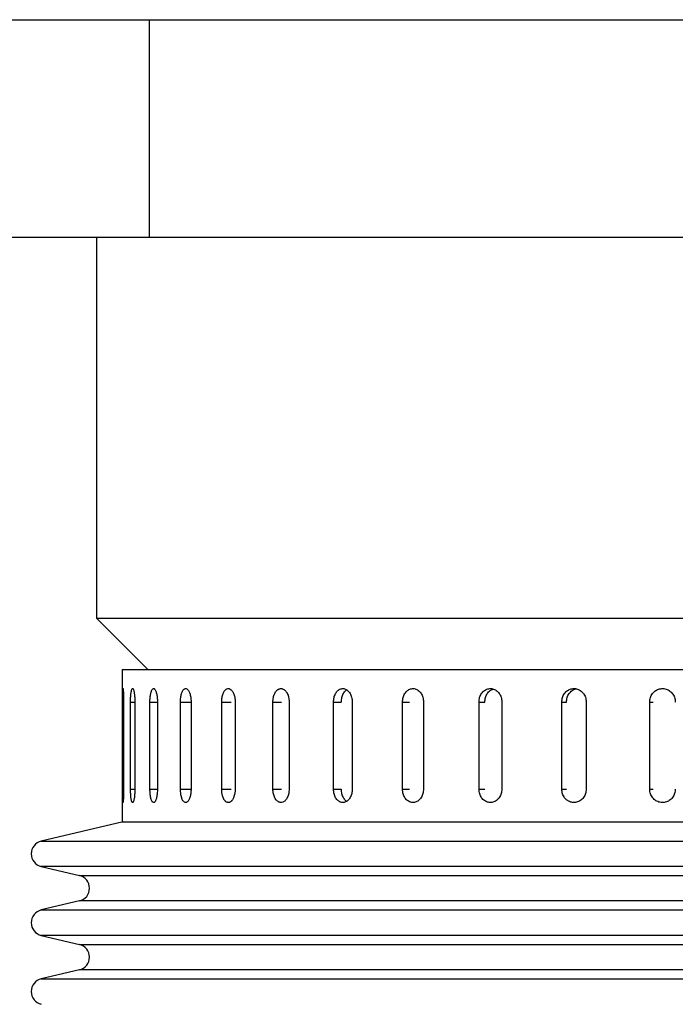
# Model space of a CAD drawing. Header units: inches. Extents: x 0.8 to 32, y -0.1 to 21.9.
# Tile 30 of 60: x 10.6 to 12.1, y 14.5 to 16.8. Entities that reach past the tile are written whole.
import ezdxf

# ---------------------------------------------------------------- set-up
doc = ezdxf.new("R2010")
doc.units = ezdxf.units.IN
doc.header["$MEASUREMENT"] = 0

msp = doc.modelspace()

# ---------------------------------------------------------------- linework, layer by layer
at = {"color": 7, "linetype": 'Continuous', "lineweight": 25}
for p, q in [((10.5086, 16.7809), (10.8805, 16.7809)), ((10.8805, 16.2809), (10.8805, 16.7809)), ((10.8805, 16.7809), (14.5086, 16.7809)), ((10.5086, 16.2809), (10.8805, 16.2809)), ((10.7586, 16.2809), (10.7586, 15.4059)), ((10.8805, 16.2809), (14.5086, 16.2809)), ((10.7586, 15.4059), (10.8766, 15.2879)), ((10.7586, 15.4059), (12.6337, 15.4059)), ((10.8181, 15.2879), (10.8181, 14.9379)), ((10.8181, 15.2879), (14.4491, 15.2879)), ((10.8186, 15.0129), (10.8186, 15.2129)), ((10.8186, 15.2129), (10.8212, 15.2129)), ((10.8212, 15.2129), (10.8212, 15.0129)), ((10.837, 15.0129), (10.837, 15.2129)), ((10.837, 15.2129), (10.847, 15.2129)), ((10.847, 15.2129), (10.847, 15.0129)), ((10.8816, 15.0129), (10.8816, 15.2129)), ((10.8816, 15.2129), (10.8989, 15.2129)), ((10.8989, 15.2129), (10.8989, 15.0129)), ((10.9518, 15.0129), (10.9518, 15.2129)), ((10.9518, 15.2129), (10.9747, 15.2129)), ((10.9761, 15.2129), (10.9761, 15.0129)), ((11.0465, 15.0129), (11.0465, 15.2129)), ((11.0465, 15.2129), (11.068, 15.2129)), ((11.0775, 15.2129), (11.0775, 15.0129)), ((11.1643, 15.0129), (11.1643, 15.2129)), ((11.1643, 15.2129), (11.1841, 15.2129)), ((11.2015, 15.2129), (11.2015, 15.0129)), ((11.3035, 15.0129), (11.3035, 15.2129)), ((11.3035, 15.2129), (11.3214, 15.2129)), ((11.3465, 15.2129), (11.3465, 15.0129)), ((11.4622, 15.0129), (11.4622, 15.2129)), ((11.4622, 15.2129), (11.4779, 15.2129)), ((11.5102, 15.2129), (11.5102, 15.0129)), ((11.6379, 15.0129), (11.6379, 15.2129)), ((11.6379, 15.2129), (11.6512, 15.2129)), ((11.6903, 15.2129), (11.6903, 15.0129)), ((11.8281, 15.0129), (11.8281, 15.2129)), ((11.8281, 15.2129), (11.8388, 15.2129)), ((11.8842, 15.2129), (11.8842, 15.0129)), ((12.0301, 15.0129), (12.0301, 15.2129)), ((12.0301, 15.2129), (12.038, 15.2129)), ((10.8186, 15.0129), (10.8212, 15.0129)), ((10.837, 15.0129), (10.847, 15.0129)), ((10.8816, 15.0129), (10.8989, 15.0129)), ((10.9518, 15.0129), (10.9747, 15.0129)), ((11.0465, 15.0129), (11.068, 15.0129)), ((11.1643, 15.0129), (11.1841, 15.0129)), ((11.3035, 15.0129), (11.3214, 15.0129)), ((11.4622, 15.0129), (11.4779, 15.0129)), ((11.6379, 15.0129), (11.6512, 15.0129)), ((11.8281, 15.0129), (11.8388, 15.0129)), ((12.0301, 15.0129), (12.038, 15.0129)), ((10.8199, 14.9379), (10.6319, 14.8934)), ((10.8181, 14.9379), (14.4491, 14.9379)), ((10.6319, 14.8934), (11.5249, 14.8934)), ((11.5249, 14.8934), (14.6354, 14.8934)), ((10.6319, 14.835), (10.7197, 14.8142)), ((14.6354, 14.835), (10.6319, 14.835)), ((10.7197, 14.8142), (11.5736, 14.8142)), ((11.5736, 14.8142), (14.5476, 14.8142)), ((10.7197, 14.7558), (10.6319, 14.7351)), ((14.5476, 14.7558), (10.7197, 14.7558)), ((10.6319, 14.7351), (11.5249, 14.7351)), ((11.5249, 14.7351), (14.6354, 14.7351)), ((10.6319, 14.6767), (10.7197, 14.6559)), ((14.6354, 14.6767), (10.6319, 14.6767)), ((10.7197, 14.6559), (11.5736, 14.6559)), ((11.5736, 14.6559), (14.5476, 14.6559)), ((10.7197, 14.5975), (10.6319, 14.5767)), ((14.5476, 14.5975), (10.7197, 14.5975)), ((10.6319, 14.5767), (11.5249, 14.5767)), ((11.5249, 14.5767), (14.6354, 14.5767))]:
    msp.add_line(p, q, dxfattribs=at)
for centre, start, end in [((10.6388, 14.8642), 103.3212, 256.6788), ((10.7128, 14.785), 283.3212, 76.6788), ((10.6388, 14.7059), 103.3212, 256.6788), ((10.7128, 14.6267), 283.3212, 76.6788), ((10.6388, 14.5475), 103.3212, 256.6788)]:
    msp.add_arc(centre, 0.03, start, end, dxfattribs=at)
for points, knots in [([(10.8186, 15.2129), (10.8186, 15.2146), (10.8187, 15.2181), (10.8187, 15.2232), (10.8187, 15.228), (10.8188, 15.2323), (10.8189, 15.2361), (10.819, 15.2393), (10.8192, 15.2417), (10.8194, 15.2433), (10.8196, 15.244), (10.8198, 15.2438), (10.82, 15.2428), (10.8202, 15.2409), (10.8205, 15.2382), (10.8207, 15.2348), (10.8209, 15.2308), (10.821, 15.2263), (10.8211, 15.2214), (10.8212, 15.2168), (10.8212, 15.214), (10.8212, 15.2129)], [0, 0, 0, 0, 0.05292, 0.107375, 0.160295, 0.214749, 0.267674, 0.322133, 0.375061, 0.429523, 0.482446, 0.536903, 0.58982, 0.644272, 0.697192, 0.751646, 0.804573, 0.859035, 0.911961, 0.966423, 1, 1, 1, 1]), ([(10.837, 15.2129), (10.8371, 15.2146), (10.8371, 15.2181), (10.8373, 15.2232), (10.8376, 15.228), (10.838, 15.2323), (10.8386, 15.2361), (10.8392, 15.2393), (10.8399, 15.2417), (10.8407, 15.2433), (10.8415, 15.244), (10.8423, 15.2438), (10.8432, 15.2428), (10.844, 15.2409), (10.8448, 15.2382), (10.8455, 15.2348), (10.846, 15.2308), (10.8465, 15.2263), (10.8468, 15.2214), (10.847, 15.2168), (10.847, 15.214), (10.847, 15.2129)], [0, 0, 0, 0, 0.05292, 0.107375, 0.160295, 0.214749, 0.267674, 0.322133, 0.375061, 0.429523, 0.482446, 0.536903, 0.58982, 0.644272, 0.697192, 0.751646, 0.804573, 0.859035, 0.911961, 0.966423, 1, 1, 1, 1]), ([(10.8816, 15.2129), (10.8817, 15.2146), (10.8817, 15.2181), (10.8821, 15.2232), (10.8826, 15.228), (10.8834, 15.2323), (10.8844, 15.2361), (10.8855, 15.2393), (10.8868, 15.2417), (10.8881, 15.2433), (10.8896, 15.244), (10.891, 15.2438), (10.8925, 15.2428), (10.8939, 15.2409), (10.8952, 15.2382), (10.8963, 15.2348), (10.8973, 15.2308), (10.8981, 15.2263), (10.8986, 15.2214), (10.8989, 15.2168), (10.8989, 15.214), (10.8989, 15.2129)], [0, 0, 0, 0, 0.05292, 0.107375, 0.160295, 0.214749, 0.267674, 0.322133, 0.375061, 0.429523, 0.482446, 0.536903, 0.58982, 0.644272, 0.697192, 0.751646, 0.804573, 0.859035, 0.911961, 0.966423, 1, 1, 1, 1]), ([(10.9518, 15.2129), (10.9518, 15.2146), (10.9519, 15.2181), (10.9524, 15.2232), (10.9532, 15.228), (10.9543, 15.2323), (10.9557, 15.2361), (10.9573, 15.2393), (10.9591, 15.2417), (10.961, 15.2433), (10.9631, 15.244), (10.9651, 15.2438), (10.9672, 15.2428), (10.9691, 15.2409), (10.9709, 15.2382), (10.9725, 15.2348), (10.9739, 15.2308), (10.9749, 15.2263), (10.9757, 15.2214), (10.976, 15.2174), (10.9761, 15.2145), (10.9761, 15.2134), (10.9761, 15.2129)], [0, 0, 0, 0, 0.0529193, 0.1073734, 0.1602927, 0.2147463, 0.2676704, 0.3221291, 0.3750562, 0.4295184, 0.4824402, 0.536897, 0.5898135, 0.6442644, 0.6971839, 0.7516376, 0.8045636, 0.8590245, 0.9119505, 0.9664117, 0.9831825, 1, 1, 1, 1]), ([(11.0465, 15.2129), (11.0466, 15.2164), (11.047, 15.2234), (11.0496, 15.2326), (11.0534, 15.2397), (11.0583, 15.2437), (11.0636, 15.2443), (11.0687, 15.2413), (11.0731, 15.2351), (11.0762, 15.2264), (11.0774, 15.2185), (11.0775, 15.214), (11.0775, 15.2129)], [0, 0, 0, 0, 0.107362, 0.214723, 0.322094, 0.429472, 0.536839, 0.644195, 0.751556, 0.858932, 0.966307, 1, 1, 1, 1]), ([(11.1643, 15.2129), (11.1643, 15.2138), (11.1643, 15.2155), (11.1645, 15.2181), (11.1648, 15.2206), (11.1653, 15.2231), (11.166, 15.2264), (11.167, 15.2294), (11.1683, 15.2323), (11.1696, 15.2349), (11.1712, 15.2372), (11.1729, 15.2392), (11.1742, 15.2405), (11.1756, 15.2416), (11.1771, 15.2425), (11.1786, 15.2432), (11.1807, 15.2438), (11.1828, 15.244), (11.1848, 15.2437), (11.1869, 15.2432), (11.189, 15.2422), (11.1909, 15.2408), (11.1928, 15.2392), (11.1945, 15.2371), (11.1961, 15.2348), (11.1975, 15.2322), (11.1987, 15.2293), (11.1997, 15.2262), (11.2006, 15.223), (11.2011, 15.2196), (11.2014, 15.2168), (11.2015, 15.2151), (11.2015, 15.214), (11.2015, 15.2132), (11.2015, 15.2129)], [0, 0, 0, 0, 0.026377, 0.052937, 0.080075, 0.107412, 0.133789, 0.187439, 0.214776, 0.241156, 0.294811, 0.32215, 0.348531, 0.375095, 0.402237, 0.429579, 0.455957, 0.50961, 0.536949, 0.563324, 0.616971, 0.644307, 0.670684, 0.724334, 0.751671, 0.778052, 0.831709, 0.85905, 0.88543, 0.939087, 0.966428, 0.974807, 0.991592, 1, 1, 1, 1]), ([(11.3035, 15.2129), (11.3038, 15.2164), (11.3042, 15.2234), (11.3079, 15.2326), (11.3133, 15.2397), (11.32, 15.2437), (11.3273, 15.2443), (11.3344, 15.2413), (11.3405, 15.2351), (11.3447, 15.2264), (11.3464, 15.2185), (11.3465, 15.214), (11.3465, 15.2129)], [0, 0, 0, 0, 0.107362, 0.214723, 0.322094, 0.429472, 0.536839, 0.644195, 0.751556, 0.858932, 0.966307, 1, 1, 1, 1]), ([(11.3216, 15.2129), (11.3218, 15.2164), (11.3222, 15.2234), (11.3259, 15.2325), (11.3301, 15.2386), (11.3333, 15.2403), (11.3342, 15.2408)], [0, 0, 0, 0, 0.293523, 0.587045, 0.880594, 1, 1, 1, 1]), ([(11.4622, 15.2129), (11.4624, 15.2164), (11.463, 15.2234), (11.467, 15.2326), (11.4731, 15.2397), (11.4806, 15.2437), (11.4888, 15.2443), (11.4968, 15.2413), (11.5035, 15.2351), (11.5083, 15.2264), (11.5101, 15.2185), (11.5102, 15.214), (11.5102, 15.2129)], [0, 0, 0, 0, 0.107362, 0.214723, 0.322094, 0.429472, 0.536839, 0.644195, 0.751556, 0.858932, 0.966307, 1, 1, 1, 1]), ([(11.6379, 15.2129), (11.6382, 15.2164), (11.6387, 15.2234), (11.6432, 15.2326), (11.6498, 15.2397), (11.6581, 15.2437), (11.667, 15.2443), (11.6757, 15.2413), (11.683, 15.2351), (11.6882, 15.2264), (11.6901, 15.2185), (11.6903, 15.214), (11.6903, 15.2129)], [0, 0, 0, 0, 0.107362, 0.214723, 0.322094, 0.429472, 0.536839, 0.644195, 0.751556, 0.858932, 0.966307, 1, 1, 1, 1]), ([(11.6512, 15.2129), (11.6515, 15.2164), (11.6521, 15.2234), (11.6566, 15.2326), (11.6628, 15.2395), (11.668, 15.2416), (11.6703, 15.2425)], [0, 0, 0, 0, 0.259881, 0.51976, 0.779664, 1, 1, 1, 1]), ([(11.8281, 15.2129), (11.8284, 15.2164), (11.8291, 15.2234), (11.8338, 15.2326), (11.8409, 15.2397), (11.8498, 15.2437), (11.8593, 15.2443), (11.8686, 15.2413), (11.8764, 15.2351), (11.8819, 15.2264), (11.884, 15.2185), (11.8841, 15.214), (11.8842, 15.2129)], [0, 0, 0, 0, 0.107362, 0.214723, 0.322094, 0.429472, 0.536839, 0.644195, 0.751556, 0.858932, 0.966307, 1, 1, 1, 1]), ([(11.8388, 15.2129), (11.8391, 15.2164), (11.8398, 15.2233), (11.8445, 15.2327), (11.8516, 15.2394), (11.8576, 15.243), (11.8608, 15.2432), (11.8609, 15.2432)], [0, 0, 0, 0, 0.247874, 0.495747, 0.743643, 0.991555, 1, 1, 1, 1]), ([(12.0301, 15.2129), (12.0302, 15.2146), (12.0304, 15.2181), (12.0316, 15.2232), (12.0336, 15.228), (12.0364, 15.2323), (12.0398, 15.2361), (12.0438, 15.2393), (12.0482, 15.2417), (12.0529, 15.2433), (12.0579, 15.244), (12.0628, 15.2438), (12.0677, 15.2428), (12.0724, 15.2409), (12.0767, 15.2382), (12.0805, 15.2348), (12.0837, 15.2308), (12.0862, 15.2263), (12.088, 15.2214), (12.0888, 15.2168), (12.0889, 15.214), (12.0889, 15.2129)], [0, 0, 0, 0, 0.05292, 0.107375, 0.160295, 0.214749, 0.267674, 0.322133, 0.375061, 0.429523, 0.482446, 0.536903, 0.58982, 0.644272, 0.697192, 0.751646, 0.804573, 0.859035, 0.911961, 0.966423, 1, 1, 1, 1]), ([(10.8212, 15.0129), (10.8212, 15.0112), (10.8212, 15.0077), (10.8211, 15.0026), (10.821, 14.9978), (10.8208, 14.9935), (10.8206, 14.9897), (10.8204, 14.9865), (10.8202, 14.9841), (10.8199, 14.9825), (10.8197, 14.9818), (10.8195, 14.982), (10.8193, 14.983), (10.8191, 14.9849), (10.819, 14.9876), (10.8189, 14.991), (10.8188, 14.995), (10.8187, 14.9995), (10.8187, 15.0044), (10.8186, 15.009), (10.8186, 15.0118), (10.8186, 15.0129)], [0, 0, 0, 0, 0.05292, 0.107375, 0.160295, 0.214749, 0.267674, 0.322133, 0.375061, 0.429523, 0.482446, 0.536903, 0.58982, 0.644272, 0.697192, 0.751646, 0.804573, 0.859035, 0.911961, 0.966423, 1, 1, 1, 1]), ([(10.847, 15.0129), (10.847, 15.0112), (10.847, 15.0077), (10.8467, 15.0026), (10.8464, 14.9978), (10.8458, 14.9935), (10.8452, 14.9897), (10.8445, 14.9865), (10.8437, 14.9841), (10.8429, 14.9825), (10.842, 14.9818), (10.8412, 14.982), (10.8404, 14.983), (10.8396, 14.9849), (10.8389, 14.9876), (10.8383, 14.991), (10.8378, 14.995), (10.8375, 14.9995), (10.8372, 15.0044), (10.8371, 15.009), (10.8371, 15.0118), (10.837, 15.0129)], [0, 0, 0, 0, 0.05292, 0.107375, 0.160295, 0.214749, 0.267674, 0.322133, 0.375061, 0.429523, 0.482446, 0.536903, 0.58982, 0.644272, 0.697192, 0.751646, 0.804573, 0.859035, 0.911961, 0.966423, 1, 1, 1, 1]), ([(10.8989, 15.0129), (10.8989, 15.0112), (10.8988, 15.0077), (10.8984, 15.0026), (10.8978, 14.9978), (10.897, 14.9935), (10.8959, 14.9897), (10.8947, 14.9865), (10.8934, 14.9841), (10.892, 14.9825), (10.8905, 14.9818), (10.889, 14.982), (10.8876, 14.983), (10.8863, 14.9849), (10.8851, 14.9876), (10.884, 14.991), (10.8831, 14.995), (10.8824, 14.9995), (10.8819, 15.0044), (10.8817, 15.009), (10.8817, 15.0118), (10.8816, 15.0129)], [0, 0, 0, 0, 0.05292, 0.107375, 0.160295, 0.214749, 0.267674, 0.322133, 0.375061, 0.429523, 0.482446, 0.536903, 0.58982, 0.644272, 0.697192, 0.751646, 0.804573, 0.859035, 0.911961, 0.966423, 1, 1, 1, 1]), ([(10.9761, 15.0129), (10.9761, 15.0112), (10.976, 15.0077), (10.9755, 15.0026), (10.9746, 14.9978), (10.9734, 14.9935), (10.972, 14.9897), (10.9703, 14.9865), (10.9684, 14.9841), (10.9664, 14.9825), (10.9644, 14.9818), (10.9623, 14.982), (10.9603, 14.983), (10.9584, 14.9849), (10.9567, 14.9876), (10.9552, 14.991), (10.9539, 14.995), (10.9529, 14.9995), (10.9522, 15.0044), (10.9519, 15.0084), (10.9518, 15.0113), (10.9518, 15.0124), (10.9518, 15.0129)], [0, 0, 0, 0, 0.052919, 0.107373, 0.160293, 0.214746, 0.26767, 0.322129, 0.375056, 0.429518, 0.48244, 0.536897, 0.589814, 0.644264, 0.697184, 0.751638, 0.804564, 0.859025, 0.91195, 0.966412, 0.983183, 1, 1, 1, 1]), ([(11.0775, 15.0129), (11.0775, 15.012), (11.0775, 15.0103), (11.0773, 15.0077), (11.077, 15.0052), (11.0766, 15.0027), (11.0759, 14.9994), (11.0751, 14.9963), (11.074, 14.9935), (11.0729, 14.9909), (11.0715, 14.9886), (11.0701, 14.9866), (11.0689, 14.9853), (11.0677, 14.9842), (11.0665, 14.9833), (11.0652, 14.9826), (11.0635, 14.982), (11.0617, 14.9818), (11.06, 14.9821), (11.0583, 14.9826), (11.0566, 14.9836), (11.055, 14.985), (11.0535, 14.9866), (11.0521, 14.9887), (11.0508, 14.991), (11.05, 14.993), (11.0492, 14.995), (11.0485, 14.9972), (11.0479, 14.9996), (11.0474, 15.002), (11.047, 15.0044), (11.0467, 15.007), (11.0465, 15.0098), (11.0465, 15.0118), (11.0465, 15.0129)], [0, 0, 0, 0, 0.026375, 0.052933, 0.080068, 0.107403, 0.133778, 0.187424, 0.214759, 0.241136, 0.294786, 0.322124, 0.348503, 0.375064, 0.402204, 0.429543, 0.455919, 0.509568, 0.536904, 0.563278, 0.616921, 0.644254, 0.670629, 0.724275, 0.75161, 0.777988, 0.804549, 0.831688, 0.859027, 0.885405, 0.911966, 0.939105, 0.966444, 1, 1, 1, 1]), ([(11.2015, 15.0129), (11.2013, 15.0094), (11.2009, 15.0024), (11.1976, 14.9932), (11.1928, 14.9861), (11.1869, 14.9821), (11.1805, 14.9815), (11.1744, 14.9845), (11.1693, 14.9907), (11.1657, 14.9994), (11.1644, 15.0073), (11.1643, 15.0118), (11.1643, 15.0129)], [0, 0, 0, 0, 0.107362, 0.214723, 0.322094, 0.429472, 0.536839, 0.644195, 0.751556, 0.858932, 0.966307, 1, 1, 1, 1]), ([(11.3465, 15.0129), (11.3463, 15.0094), (11.3458, 15.0024), (11.342, 14.9932), (11.3365, 14.9861), (11.3296, 14.9821), (11.3223, 14.9815), (11.3153, 14.9845), (11.3093, 14.9907), (11.3052, 14.9994), (11.3037, 15.0073), (11.3036, 15.0118), (11.3035, 15.0129)], [0, 0, 0, 0, 0.107362, 0.214723, 0.322094, 0.429472, 0.536839, 0.644195, 0.751556, 0.858932, 0.966307, 1, 1, 1, 1]), ([(11.3335, 14.985), (11.3335, 14.985), (11.3312, 14.986), (11.3274, 14.9909), (11.3232, 14.9993), (11.3217, 15.0073), (11.3216, 15.0118), (11.3216, 15.0129)], [0, 0, 0, 0, 0.002628, 0.303576, 0.604563, 0.905551, 1, 1, 1, 1]), ([(11.5102, 15.0129), (11.5099, 15.0094), (11.5094, 15.0024), (11.5052, 14.9932), (11.4991, 14.9861), (11.4914, 14.9821), (11.4832, 14.9815), (11.4753, 14.9845), (11.4687, 14.9907), (11.4641, 14.9994), (11.4623, 15.0073), (11.4622, 15.0118), (11.4622, 15.0129)], [0, 0, 0, 0, 0.107362, 0.214723, 0.322094, 0.429472, 0.536839, 0.644195, 0.751556, 0.858932, 0.966307, 1, 1, 1, 1]), ([(11.6903, 15.0129), (11.69, 15.0094), (11.6894, 15.0024), (11.6849, 14.9932), (11.6782, 14.9861), (11.6698, 14.9821), (11.6609, 14.9815), (11.6523, 14.9845), (11.645, 14.9907), (11.64, 14.9994), (11.638, 15.0073), (11.6379, 15.0118), (11.6379, 15.0129)], [0, 0, 0, 0, 0.107362, 0.214723, 0.322094, 0.429472, 0.536839, 0.644195, 0.751556, 0.858932, 0.966307, 1, 1, 1, 1]), ([(11.8842, 15.0129), (11.8838, 15.0094), (11.8832, 15.0024), (11.8784, 14.9932), (11.8712, 14.9861), (11.8623, 14.9821), (11.8527, 14.9815), (11.8435, 14.9845), (11.8358, 14.9907), (11.8303, 14.9994), (11.8283, 15.0073), (11.8282, 15.0118), (11.8281, 15.0129)], [0, 0, 0, 0, 0.107362, 0.214723, 0.322094, 0.429472, 0.536839, 0.644195, 0.751556, 0.858932, 0.966307, 1, 1, 1, 1]), ([(12.0889, 15.0129), (12.0889, 15.0112), (12.0887, 15.0077), (12.0874, 15.0026), (12.0854, 14.9978), (12.0826, 14.9935), (12.0791, 14.9897), (12.0752, 14.9865), (12.0707, 14.9841), (12.066, 14.9825), (12.061, 14.9818), (12.0561, 14.982), (12.0512, 14.983), (12.0466, 14.9849), (12.0423, 14.9876), (12.0385, 14.991), (12.0353, 14.995), (12.0328, 14.9995), (12.0311, 15.0044), (12.0302, 15.009), (12.0302, 15.0118), (12.0301, 15.0129)], [0, 0, 0, 0, 0.05292, 0.107375, 0.160295, 0.214749, 0.267674, 0.322133, 0.375061, 0.429523, 0.482446, 0.536903, 0.58982, 0.644272, 0.697192, 0.751646, 0.804573, 0.859035, 0.911961, 0.966423, 1, 1, 1, 1])]:
    msp.add_open_spline(points, degree=3, knots=knots, dxfattribs=at)

doc.saveas('drawing.dxf')
